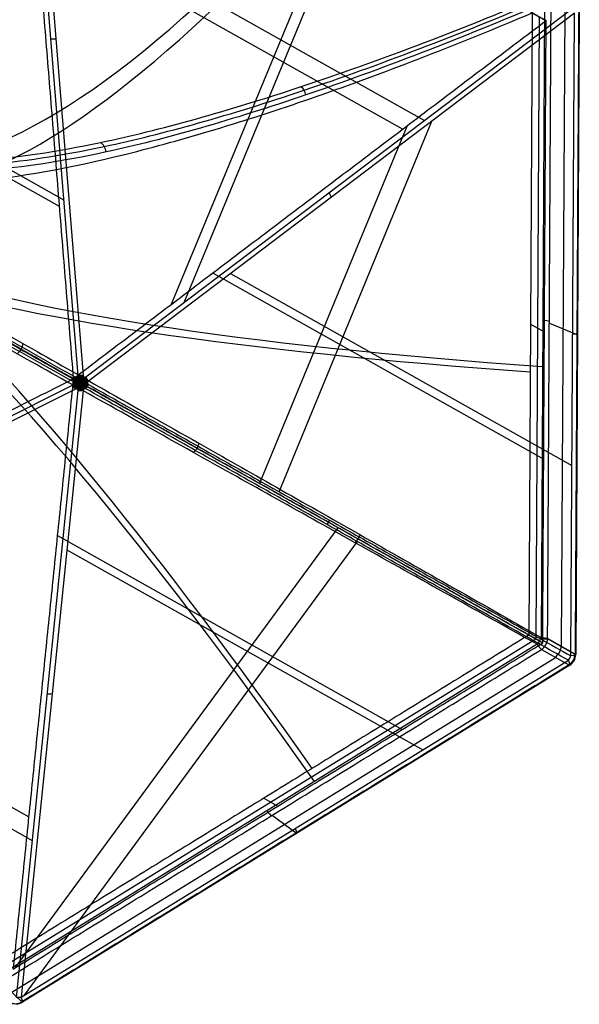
# Model space of a CAD drawing. Header units: millimetres. Extents: x -445 to 449, y -417 to 415.
# Tile 215 of 256: x 273 to 363, y -264 to -107. Entities that reach past the tile are written whole.
import ezdxf

# ---------------------------------------------------------------- set-up
doc = ezdxf.new("R2010")
doc.units = ezdxf.units.MM
doc.header["$MEASUREMENT"] = 0
doc.layers.add('Default', color=7, linetype='Continuous', true_color=0x000000)

msp = doc.modelspace()

# ---------------------------------------------------------------- linework, layer by layer
at = {"layer": 'Default', "color": 9, "true_color": 0xbfbfbf}
for p, q in [((282.76, -163.92, -954.16), (274.02, -56.68, -930.94)), ((274.79, -56.66, -930.75), (283.53, -163.9, -953.97)), ((299.64, -152.3, -943.42), (327.1, -86.07, -913.6)), ((277.45, -89.22, -937.8), (337.99, -123.27, -917.95)), ((297.56, -152.65, -938.82), (324.12, -88.63, -909.98)), ((276.04, -91.76, -933.44), (334.54, -124.66, -914.26)), ((209.81, -96.19, -941.38), (280.48, -135.94, -948.1)), ((211.26, -98.42, -936.71), (279.72, -136.93, -943.22)), ((357.16, -104.47, -885.7), (356.6, -205.7, -871.64)), ((283.98, -164.15, -953.82), (361.54, -105.44, -902.31)), ((361.93, -106.12, -902.12), (284.36, -164.83, -953.63)), ((355.19, -106.1, -890.12), (354.64, -205.32, -876.34)), ((356.3, -106.72, -894.59), (355.75, -205.95, -880.81)), ((359.87, -207.12, -879.32), (360.44, -105.23, -893.47)), ((361.36, -208.64, -887.88), (361.93, -106.12, -902.12)), ((362.71, -105.9, -900.54), (362.14, -208.43, -886.3)), ((186.5, -110.77, -945.18), (282.11, -164.55, -954.27)), ((314.79, -182.46, -927.6), (339.17, -123.34, -917.23)), ((311.69, -181.18, -923.82), (335.22, -124.15, -913.81)), ((304.26, -147.59, -934.37), (357.03, -177.26, -889.36)), ((307.05, -147.65, -938.56), (361.53, -178.28, -892.09)), ((354.91, -155.71, -883.23), (357.14, -156.96, -892.18)), ((357.93, -155.56, -879.79), (362.32, -157.39, -892.75)), ((185.73, -213.64, -930.91), (281.92, -165.42, -954.16)), ((282.3, -166.09, -953.97), (186.12, -214.32, -930.72)), ((272.87, -263.1, -902.27), (282.74, -166.34, -953.82)), ((283.52, -166.32, -953.63), (273.65, -263.08, -902.08)), ((272.7, -258.37, -898.98), (324.22, -188.22, -913.13)), ((279.42, -189.44, -935.87), (334.44, -220.37, -888.93)), ((274.15, -262.77, -902), (327.29, -190.41, -916.6)), ((280.93, -191.71, -940.1), (337.72, -223.64, -891.66)), ((212.57, -199.26, -932.4), (274.84, -234.28, -911.98)), ((211, -201.84, -936.73), (275.42, -238.07, -915.61)), ((355.98, -206.79, -871.64), (269.77, -259.85, -885.66)), ((355.75, -205.95, -880.81), (271.25, -257.96, -894.56)), ((362.04, -208.34, -885.67), (357.65, -205.87, -872.8)), ((362.04, -208.42, -885.66), (357.65, -205.94, -872.79)), ((356.67, -207.61, -872.8), (361.06, -210.08, -885.67)), ((272.14, -262.28, -893.5), (358.92, -208.87, -879.38)), ((273.65, -263.08, -902.08), (360.97, -209.34, -887.88)), ((361.19, -210.12, -886.3), (273.87, -263.86, -900.51)), ((312.38, -231.32, -883.21), (314.61, -232.58, -892.16)), ((313.68, -234.06, -879.8), (317.52, -236.88, -892.76)), ((273.74, -263.82, -899.88), (270.46, -260.67, -886.83))]:
    msp.add_line(p, q, dxfattribs=at)
at = {"layer": 'Default', "color": 9, "true_color": 0xbfbfbf, "extrusion": (0.825448, -0.493127, 0.274702)}
for centre, radius, start, end in [((80.52, -801.1, 52.11), 80, 21.2154, 169.1104), ((80.52, -801.1, 53.11), 81, 22.3302, 166.5581), ((80.52, -801.1, 53.11), 79, 19.797, 169.1592), ((80.52, -801.1, 54.11), 80, 19.8922, 169.2829)]:
    msp.add_arc(centre, radius, start, end, dxfattribs=at)
at = {"layer": 'Default', "color": 9, "true_color": 0xbfbfbf, "extrusion": (0.838077, -0.471296, 0.274785)}
for centre, radius, start, end in [((208.35, -797.24, 62.98), 197.52, 190.5304, 231.2202), ((208.35, -797.24, 63.18), 202.52, 194.7765, 231.2647)]:
    msp.add_arc(centre, radius, start, end, dxfattribs=at)
at = {"layer": 'Default', "color": 9, "true_color": 0xbfbfbf, "extrusion": (-0.079419, 0.974272, 0.210917)}
for centre, start, end in [((-268.42, -891.39, -328.37), 244.3898, 267.4415), ((-268.42, -891.39, -383.41), 255.9157, 267.4415), ((-268.42, -891.39, -383.41), 244.3898, 255.9157)]:
    msp.add_arc(centre, 2, start, end, dxfattribs=at)
at = {"layer": 'Default', "color": 9, "true_color": 0xbfbfbf, "extrusion": (0.704641, 0.533353, 0.467991)}
for centre, start, end in [((-302.13, -900.53, -278.79), 242.8463, 265.8981), ((-302.13, -900.53, -333.83), 254.3722, 265.8981), ((-302.13, -900.53, -333.83), 242.8463, 254.3722)]:
    msp.add_arc(centre, 2, start, end, dxfattribs=at)
at = {"layer": 'Default', "color": 9, "true_color": 0xbfbfbf, "extrusion": (0.005497, 0.990479, -0.137558)}
for centre, radius, start, end in [((-440.81, -712.18, -38.29), 197.52, 294.8725, 340.1228), ((-440.81, -712.18, -38.51), 202.52, 294.828, 337.1626), ((-356.89, -893.19, -30.78), 2, 114.8725, 161.3941), ((-361.29, -906.27, -30.78), 2, 161.3941, 232.5496), ((-356.89, -893.19, -81.88), 2, 114.8725, 161.3941), ((-361.29, -906.27, -82.54), 2, 161.3941, 232.5496)]:
    msp.add_arc(centre, radius, start, end, dxfattribs=at)
at = {"layer": 'Default', "color": 9, "true_color": 0xbfbfbf, "extrusion": (0.843574, 0.519183, 0.137227)}
for centre, radius, start, end in [((-445.74, -710.91, 31.2), 197.52, 294.8618, 338.7663), ((-445.74, -710.91, 31.35), 202.52, 294.8173, 333.4698), ((-361.85, -891.94, 73.32), 2, 114.8618, 161.3834), ((-366.26, -905.02, 73.98), 2, 161.3834, 232.5389), ((-361.85, -891.94, 22.22), 2, 114.8618, 161.3834), ((-366.26, -905.02, 22.31), 2, 161.3834, 232.5389), ((-366.26, -905.02, -29.54), 2, 161.3834, 232.5389)]:
    msp.add_arc(centre, radius, start, end, dxfattribs=at)
at = {"layer": 'Default', "color": 9, "true_color": 0xbfbfbf, "extrusion": (0.868622, -0.488553, -0.082534)}
for start, end in [(258.4632, 269.989), (269.989, 281.5149)]:
    msp.add_arc((-5.12, -922.06, 404.2), 2, start, end, dxfattribs=at)
at = {"layer": 'Default', "color": 9, "true_color": 0xbfbfbf, "extrusion": (0.873765, 0.438085, -0.211225)}
for start, end in [(255.9032, 267.429), (244.3773, 255.9032)]:
    msp.add_arc((-274.14, -893.06, 375.4), 2, start, end, dxfattribs=at)
at = {"layer": 'Default', "color": 9, "true_color": 0xbfbfbf, "extrusion": (0.089705, 0.879004, -0.468299)}
for centre, start, end in [((-298.03, -904.83, 325.82), 254.3821, 265.908), ((-298.03, -904.83, 325.82), 242.8562, 254.3821), ((-298.03, -904.83, 270.77), 242.8562, 265.908), ((-298.03, -904.83, 215.74), 242.8562, 265.908)]:
    msp.add_arc(centre, 2, start, end, dxfattribs=at)
at = {"layer": 'Default', "color": 9, "true_color": 0xbfbfbf, "extrusion": (0.699498, -0.393285, 0.596682)}
for centre, start, end in [((-5.17, -959.5, -305.03), 258.4605, 269.9864), ((-5.17, -959.5, -305.03), 269.9864, 281.5123), ((-5.17, -959.5, -250), 258.4605, 281.5123), ((-5.17, -959.5, -194.96), 258.4605, 281.5123)]:
    msp.add_arc(centre, 2, start, end, dxfattribs=at)
at = {"layer": 'Default', "color": 9, "true_color": 0xbfbfbf, "extrusion": (0, 1, 0)}
for centre, start, end in [((-355.75, -873.44, -205.94), 111.4639, 161.16), ((-360.14, -886.3, -208.42), 161.1893, 177.7163)]:
    msp.add_arc(centre, 2, start, end, dxfattribs=at)
at = {"layer": 'Default', "color": 9, "true_color": 0xbfbfbf, "extrusion": (-0.317711, 0.178892, 0.931159)}
for centre in [(4.91, 64.27, -963.18), (4.91, 64.27, -969.99), (4.91, 64.27, -977)]:
    msp.add_arc(centre, 2, 60.1416, 119.9183, dxfattribs=at)
at = {"layer": 'Default', "color": 9, "true_color": 0xbfbfbf}
for centre, start, end in [((360.14, -208.42, -886.3), 301.6135, 359.7121), ((272.82, -262.16, -900.51), 270, 301.5982)]:
    msp.add_arc(centre, 2, start, end, dxfattribs=at)
at = {"layer": 'Default', "color": 9, "true_color": 0xbfbfbf, "extrusion": (-0.237817, 0.228063, 0.944156)}
msp.add_arc((0.38, 60.52, -974.89), 2, 13.8976, 73.6743, dxfattribs=at)
at = {"layer": 'Default', "color": 9, "true_color": 0xbfbfbf}
for points, degree in [([(273.46, -60.14, -926.59), (231.21, -86.14, -933.47), (188.95, -112.15, -940.34)], 2), ([(357.42, -107.35, -899.07), (315.44, -83.74, -912.83), (273.46, -60.14, -926.59)], 2), ([(273.46, -60.14, -926.59), (277.71, -112.3, -937.88), (281.96, -164.46, -949.18)], 2), ([(357.65, -205.87, -872.8), (357.93, -155.25, -879.83), (358.21, -104.64, -886.86)], 2), ([(355.19, -106.1, -890.12), (356.3, -106.72, -894.59), (357.42, -107.35, -899.07)], 2), ([(362.61, -105.81, -899.91), (362.32, -157.08, -892.79), (362.04, -208.34, -885.67)], 2), ([(357.42, -107.35, -899.07), (319.69, -135.91, -924.12), (281.96, -164.46, -949.18)], 2), ([(356.87, -206.57, -885.29), (357.14, -156.96, -892.18), (357.42, -107.35, -899.07)], 2), ([(281.92, -164.9, -954.23), (234.11, -138.01, -949.69), (186.3, -111.12, -945.14)], 2), ([(186.7, -110.42, -945.14), (234.5, -137.31, -949.69), (282.31, -164.2, -954.23)], 2), ([(188.95, -112.15, -940.34), (235.46, -138.3, -944.76), (281.96, -164.46, -949.18)], 2), ([(319.09, -119.17, -860.27), (319.02, -118.91, -860.25), (318.81, -118.4, -860.3), (318.5, -118, -860.51), (318.33, -117.84, -860.65)], 3), ([(287.19, -128.28, -827.64), (287.14, -127.97, -827.63), (286.93, -127.36, -827.69), (286.54, -126.91, -827.93), (286.32, -126.75, -828.07)], 3), ([(273.91, -158.82, -805.21), (273.88, -159.13, -805.11), (273.67, -159.77, -805.01), (273.23, -160.27, -805.11), (272.99, -160.47, -805.21)], 3), ([(188.4, -211.37, -926.56), (235.18, -187.92, -937.87), (281.96, -164.46, -949.18)], 2), ([(281.96, -164.46, -949.18), (277.16, -211.52, -924.1), (272.36, -258.58, -899.03)], 2), ([(356.87, -206.57, -885.29), (319.42, -185.52, -917.23), (281.96, -164.46, -949.18)], 2), ([(282.64, -165.17, -954.24), (282.6, -165.14, -954.25), (282.51, -165.07, -954.26), (282.31, -164.91, -954.28), (282.12, -164.79, -954.27), (281.98, -164.78, -954.25)], 3), ([(282.97, -165.16, -954.19), (282.92, -165.13, -954.21), (282.82, -165.07, -954.23), (282.54, -164.91, -954.28), (282.28, -164.73, -954.29), (282.05, -164.66, -954.27)], 3), ([(283.09, -164.96, -954.2), (283.04, -164.94, -954.21), (282.92, -164.88, -954.23), (282.65, -164.72, -954.28), (282.36, -164.59, -954.29), (282.18, -164.43, -954.27)], 3), ([(282.92, -164.67, -954.24), (282.87, -164.66, -954.25), (282.76, -164.61, -954.26), (282.52, -164.52, -954.28), (282.33, -164.42, -954.27), (282.25, -164.31, -954.25)], 3), ([(282.71, -164.88, -954.26), (282.68, -164.83, -954.27), (282.63, -164.72, -954.28), (282.52, -164.52, -954.28), (282.44, -164.36, -954.26), (282.41, -164.23, -954.23)], 3), ([(283.01, -165.05, -954.2), (282.98, -164.99, -954.21), (282.92, -164.88, -954.24), (282.77, -164.61, -954.27), (282.6, -164.41, -954.27), (282.52, -164.23, -954.23)], 3), ([(283.2, -165.16, -954.15), (283.17, -165.1, -954.16), (283.1, -164.98, -954.2), (282.94, -164.7, -954.24), (282.76, -164.41, -954.26), (282.62, -164.19, -954.22)], 3), ([(283.2, -164.93, -954.17), (283.17, -164.88, -954.18), (283.1, -164.77, -954.2), (282.94, -164.51, -954.24), (282.83, -164.26, -954.23), (282.7, -164.12, -954.2)], 3), ([(283.19, -164.58, -954.18), (283.16, -164.54, -954.19), (283.09, -164.44, -954.2), (282.96, -164.24, -954.21), (282.85, -164.1, -954.19), (282.75, -164.03, -954.18)], 3), ([(282.92, -164.67, -954.24), (282.93, -164.62, -954.24), (282.94, -164.51, -954.23), (282.96, -164.25, -954.21), (282.96, -164.04, -954.17), (282.89, -163.92, -954.15)], 3), ([(283.09, -164.96, -954.2), (283.09, -164.9, -954.2), (283.1, -164.77, -954.21), (283.08, -164.46, -954.21), (283.1, -164.14, -954.17), (283.02, -163.91, -954.13)], 3), ([(283.19, -164.58, -954.18), (283.22, -164.53, -954.17), (283.28, -164.43, -954.15), (283.39, -164.23, -954.1), (283.48, -164.09, -954.04), (283.56, -164.01, -953.98)], 3), ([(283.2, -164.93, -954.17), (283.23, -164.88, -954.17), (283.3, -164.76, -954.16), (283.44, -164.5, -954.11), (283.52, -164.24, -954.06), (283.62, -164.1, -953.98)], 3), ([(283.2, -165.16, -954.15), (283.26, -165.12, -954.14), (283.38, -165.05, -954.11), (283.65, -164.88, -954.04), (283.95, -164.67, -953.92), (284.19, -164.49, -953.76)], 3), ([(283.31, -164.95, -954.14), (283.31, -164.89, -954.15), (283.3, -164.77, -954.16), (283.3, -164.45, -954.16), (283.25, -164.13, -954.13), (283.28, -163.9, -954.06)], 3), ([(283.31, -164.95, -954.14), (283.37, -164.93, -954.13), (283.47, -164.86, -954.1), (283.73, -164.69, -954.02), (283.98, -164.55, -953.89), (284.12, -164.37, -953.79)], 3), ([(283.47, -164.66, -954.1), (283.46, -164.61, -954.11), (283.44, -164.49, -954.11), (283.4, -164.24, -954.1), (283.37, -164.03, -954.07), (283.41, -163.9, -954.02)], 3), ([(283.4, -165.04, -954.11), (283.42, -164.98, -954.11), (283.48, -164.87, -954.1), (283.61, -164.59, -954.06), (283.75, -164.37, -953.98), (283.79, -164.2, -953.92)], 3), ([(283.43, -165.15, -954.08), (283.47, -165.12, -954.07), (283.58, -165.04, -954.05), (283.83, -164.88, -953.96), (284.06, -164.68, -953.85), (284.25, -164.6, -953.73)], 3), ([(283.47, -164.66, -954.1), (283.52, -164.64, -954.09), (283.62, -164.59, -954.05), (283.83, -164.48, -953.96), (283.99, -164.38, -953.86), (284.05, -164.26, -953.81)], 3), ([(283.68, -164.85, -954.02), (283.7, -164.8, -954.02), (283.75, -164.69, -954), (283.84, -164.48, -953.96), (283.89, -164.31, -953.91), (283.89, -164.19, -953.87)], 3), ([(283.68, -164.85, -954.02), (283.73, -164.86, -954), (283.84, -164.86, -953.96), (284.05, -164.86, -953.85), (284.2, -164.86, -953.75), (284.29, -164.9, -953.67)], 3), ([(283.74, -165.14, -953.97), (283.78, -165.1, -953.96), (283.87, -165.03, -953.93), (284.04, -164.86, -953.85), (284.2, -164.74, -953.76), (284.31, -164.71, -953.68)], 3), ([(282.64, -165.17, -954.24), (282.6, -165.2, -954.24), (282.51, -165.27, -954.23), (282.3, -165.42, -954.21), (282.12, -165.53, -954.17), (281.98, -165.54, -954.15)], 3), ([(282.71, -164.88, -954.26), (282.65, -164.89, -954.27), (282.53, -164.89, -954.28), (282.3, -164.91, -954.28), (282.12, -164.92, -954.26), (282, -164.96, -954.23)], 3), ([(282.71, -165.45, -954.18), (282.65, -165.45, -954.19), (282.53, -165.44, -954.2), (282.3, -165.43, -954.21), (282.12, -165.4, -954.19), (282, -165.36, -954.18)], 3), ([(282.97, -165.16, -954.19), (282.92, -165.2, -954.2), (282.82, -165.27, -954.21), (282.54, -165.42, -954.21), (282.28, -165.6, -954.17), (282.04, -165.65, -954.13)], 3), ([(283.01, -165.05, -954.2), (282.95, -165.05, -954.21), (282.82, -165.06, -954.24), (282.51, -165.07, -954.27), (282.25, -165.03, -954.27), (282.06, -165.06, -954.23)], 3), ([(283, -165.28, -954.17), (282.94, -165.28, -954.18), (282.82, -165.28, -954.2), (282.51, -165.27, -954.24), (282.24, -165.3, -954.23), (282.06, -165.27, -954.2)], 3), ([(283.2, -165.16, -954.15), (283.13, -165.16, -954.16), (282.99, -165.16, -954.2), (282.67, -165.17, -954.24), (282.34, -165.17, -954.26), (282.08, -165.16, -954.22)], 3), ([(283.09, -165.36, -954.14), (283.03, -165.39, -954.15), (282.92, -165.45, -954.16), (282.65, -165.61, -954.16), (282.35, -165.73, -954.13), (282.17, -165.88, -954.06)], 3), ([(282.91, -165.65, -954.1), (282.86, -165.67, -954.11), (282.76, -165.71, -954.11), (282.52, -165.8, -954.1), (282.32, -165.89, -954.07), (282.24, -165.99, -954.02)], 3), ([(282.71, -165.45, -954.18), (282.68, -165.5, -954.17), (282.62, -165.61, -954.15), (282.51, -165.8, -954.1), (282.43, -165.95, -954.04), (282.4, -166.06, -953.98)], 3), ([(283, -165.28, -954.17), (282.98, -165.33, -954.17), (282.91, -165.44, -954.16), (282.76, -165.71, -954.11), (282.59, -165.91, -954.06), (282.51, -166.06, -953.98)], 3), ([(283.2, -165.16, -954.15), (283.17, -165.22, -954.15), (283.1, -165.35, -954.14), (282.93, -165.62, -954.11), (282.75, -165.9, -954.06), (282.61, -166.1, -953.96)], 3), ([(283.2, -165.39, -954.11), (283.17, -165.44, -954.11), (283.1, -165.55, -954.1), (282.93, -165.8, -954.06), (282.82, -166.04, -953.98), (282.69, -166.16, -953.92)], 3), ([(283.19, -165.72, -954.02), (283.16, -165.77, -954.02), (283.09, -165.87, -954), (282.95, -166.05, -953.96), (282.84, -166.18, -953.91), (282.74, -166.25, -953.87)], 3), ([(282.91, -165.65, -954.1), (282.92, -165.7, -954.09), (282.93, -165.81, -954.05), (282.95, -166.04, -953.96), (282.94, -166.24, -953.86), (282.88, -166.35, -953.81)], 3), ([(283.09, -165.36, -954.14), (283.09, -165.42, -954.13), (283.09, -165.54, -954.1), (283.08, -165.85, -954.02), (283.09, -166.14, -953.89), (283.01, -166.35, -953.79)], 3), ([(283.2, -165.16, -954.15), (283.2, -165.23, -954.14), (283.2, -165.37, -954.11), (283.19, -165.68, -954.04), (283.17, -166.05, -953.92), (283.14, -166.35, -953.76)], 3), ([(283.19, -165.72, -954.02), (283.22, -165.77, -954), (283.28, -165.86, -953.96), (283.38, -166.04, -953.85), (283.47, -166.16, -953.75), (283.55, -166.23, -953.67)], 3), ([(283.2, -165.16, -954.15), (283.27, -165.16, -954.13), (283.41, -165.15, -954.09), (283.71, -165.14, -953.99), (284.02, -165.12, -953.85), (284.23, -165.1, -953.69)], 3), ([(283.2, -165.16, -954.15), (283.26, -165.19, -954.13), (283.38, -165.26, -954.08), (283.64, -165.41, -953.97), (283.94, -165.57, -953.8), (284.18, -165.71, -953.59)], 3), ([(283.2, -165.39, -954.11), (283.23, -165.44, -954.09), (283.29, -165.54, -954.05), (283.44, -165.79, -953.93), (283.51, -166.02, -953.81), (283.61, -166.14, -953.69)], 3), ([(283.31, -165.35, -954.08), (283.31, -165.41, -954.07), (283.3, -165.54, -954.05), (283.29, -165.84, -953.96), (283.24, -166.14, -953.85), (283.27, -166.35, -953.73)], 3), ([(283.31, -165.35, -954.08), (283.36, -165.38, -954.06), (283.47, -165.43, -954.02), (283.72, -165.58, -953.89), (283.98, -165.68, -953.73), (284.12, -165.83, -953.59)], 3), ([(283.46, -165.63, -953.97), (283.45, -165.68, -953.96), (283.44, -165.79, -953.93), (283.39, -166.03, -953.85), (283.36, -166.23, -953.76), (283.4, -166.34, -953.68)], 3), ([(283.4, -165.04, -954.11), (283.45, -165.04, -954.09), (283.58, -165.03, -954.05), (283.86, -165.03, -953.93), (284.1, -164.98, -953.81), (284.25, -164.99, -953.69)], 3), ([(283.4, -165.27, -954.08), (283.45, -165.26, -954.06), (283.58, -165.26, -954.02), (283.86, -165.23, -953.91), (284.1, -165.25, -953.78), (284.25, -165.2, -953.67)], 3), ([(283.4, -165.27, -954.08), (283.42, -165.32, -954.06), (283.48, -165.43, -954.02), (283.61, -165.69, -953.91), (283.74, -165.88, -953.78), (283.78, -166.03, -953.66)], 3), ([(283.43, -165.15, -954.08), (283.47, -165.18, -954.06), (283.58, -165.25, -954.02), (283.83, -165.39, -953.89), (284.06, -165.55, -953.73), (284.25, -165.59, -953.59)], 3), ([(283.46, -165.63, -953.97), (283.51, -165.65, -953.95), (283.61, -165.69, -953.9), (283.82, -165.76, -953.78), (283.98, -165.84, -953.66), (284.04, -165.94, -953.58)], 3), ([(283.69, -166.07, -953.69), (283.66, -166.09, -953.7), (283.6, -166.13, -953.7), (283.54, -166.22, -953.68), (283.52, -166.29, -953.65), (283.52, -166.32, -953.63)], 3), ([(283.67, -165.42, -953.94), (283.73, -165.42, -953.92), (283.84, -165.4, -953.88), (284.05, -165.38, -953.78), (284.2, -165.34, -953.68), (284.29, -165.29, -953.62)], 3), ([(283.67, -165.42, -953.94), (283.69, -165.47, -953.92), (283.74, -165.57, -953.88), (283.83, -165.77, -953.78), (283.88, -165.91, -953.68), (283.88, -166.02, -953.62)], 3), ([(283.74, -165.14, -953.97), (283.78, -165.17, -953.95), (283.87, -165.23, -953.9), (284.04, -165.37, -953.78), (284.19, -165.47, -953.66), (284.31, -165.47, -953.58)], 3), ([(360.97, -209.34, -887.88), (322.47, -187.69, -920.72), (283.97, -166.05, -953.56)], 2), ([(284.36, -165.35, -953.56), (322.86, -187, -920.72), (361.36, -208.64, -887.88)], 2), ([(301.98, -174.72, -837.78), (301.91, -174.99, -837.69), (301.7, -175.54, -837.58), (301.34, -176.01, -837.69), (301.14, -176.2, -837.78)], 3), ([(327.69, -189.3, -857.18), (327.61, -189.53, -857.1), (327.4, -190, -857.01), (327.11, -190.42, -857.1), (326.96, -190.6, -857.18)], 3), ([(354.64, -205.32, -876.34), (312.38, -231.32, -883.21), (270.13, -257.33, -890.08)], 2), ([(356.87, -206.57, -885.29), (355.75, -205.95, -880.81), (354.64, -205.32, -876.34)], 2), ([(272.36, -258.58, -899.03), (314.61, -232.58, -892.16), (356.87, -206.57, -885.29)], 2), ([(270.46, -260.67, -886.83), (313.56, -234.14, -879.82), (356.67, -207.61, -872.8)], 2), ([(361.06, -210.08, -885.67), (317.4, -236.95, -892.77), (273.74, -263.82, -899.88)], 2)]:
    msp.add_open_spline(points, degree=degree, dxfattribs=at)
for points, knots in [([(253.38, -128.84, -769.36), (257.17, -129.64, -779.83), (266.54, -130.1, -800.27), (287.69, -127.01, -831.75), (317.29, -118.77, -861.86), (342.99, -109.07, -878.91), (356.56, -103.41, -886)], [-1314.671432, -1314.671432, -1314.671432, -1314.671432, -1279.28282, -1243.894199, -1196.709371, -1149.524555, -1149.524555, -1149.524555, -1149.524555]), ([(254.08, -129.54, -769.07), (257.85, -130.34, -779.52), (267.19, -130.78, -799.94), (288.26, -127.66, -831.4), (317.74, -119.37, -861.55), (343.36, -109.6, -878.64), (356.88, -103.9, -885.76)], [0.016308, 0.016308, 0.016308, 0.016308, 35.008569, 70.017138, 116.69523, 163.373323, 163.373323, 163.373323, 163.373323]), ([(357.16, -104.47, -885.7), (343.65, -110.23, -878.58), (318.05, -120.11, -861.49), (288.56, -128.53, -831.32), (267.47, -131.73, -799.81), (258.12, -131.31, -779.36), (254.34, -130.52, -768.88)], [-189.353565, -189.353565, -189.353565, -189.353565, -142.168751, -94.983926, -59.595307, -24.206688, -24.206688, -24.206688, -24.206688]), ([(249.53, -132.41, -770.08), (254.26, -133.43, -783.23), (260.3, -133.54, -795.82), (274.6, -132.09, -819.56), (282.89, -130.52, -830.72), (301.25, -125.84, -851.21), (311.26, -122.76, -860.47), (332.45, -115.32, -876.89), (343.64, -110.96, -884.05), (355.19, -106.1, -890.12)], [709.935271, 709.935271, 709.935271, 709.935271, 752.393422, 752.393422, 794.836466, 794.836466, 837.156729, 837.156729, 879.495751, 879.495751, 879.495751, 879.495751]), ([(354.64, -205.32, -876.34), (343.16, -198.86, -871.85), (332.02, -192.6, -866.16), (310.93, -180.73, -852.42), (300.97, -175.13, -844.36), (282.7, -164.85, -825.95), (274.44, -160.2, -815.65), (260.19, -152.18, -793.23), (254.18, -148.8, -781.09), (249.46, -146.14, -768.18)], [-879.495751, -879.495751, -879.495751, -879.495751, -837.156731, -837.156731, -794.836471, -794.836471, -752.393429, -752.393429, -709.935271, -709.935271, -709.935271, -709.935271]), ([(356.32, -206.26, -871.54), (346.23, -200.59, -867.59), (326.85, -189.68, -857.88), (298.13, -173.53, -836.2), (272.21, -158.94, -806.09), (259, -151.51, -780.1), (253.97, -148.68, -766.41)], [0, 0, 0, 0, 35.012924, 70.025848, 116.709746, 163.377334, 163.377334, 163.377334, 163.377334]), ([(254.24, -147.69, -766.5), (259.28, -150.53, -780.21), (272.5, -158.01, -806.24), (298.45, -172.71, -836.35), (327.16, -189, -858.01), (346.52, -199.98, -867.69), (356.6, -205.7, -871.64)], [-1314.671432, -1314.671432, -1314.671432, -1314.671432, -1267.486608, -1220.301783, -1184.913165, -1149.524555, -1149.524555, -1149.524555, -1149.524555]), ([(355.98, -206.79, -871.64), (345.86, -201.15, -867.69), (326.42, -190.31, -858.01), (297.6, -174.22, -836.35), (271.57, -159.68, -806.24), (258.31, -152.25, -780.21), (253.26, -149.42, -766.5)], [-189.353565, -189.353565, -189.353565, -189.353565, -153.964955, -118.576337, -71.391512, -24.206688, -24.206688, -24.206688, -24.206688]), ([(283.2, -165.16, -954.15), (283.14, -165.12, -954.17), (283.02, -165.06, -954.2), (282.74, -164.9, -954.26), (282.41, -164.72, -954.3), (282.11, -164.55, -954.27)], [0, 0, 0, 0, 0.333333, 0.666667, 1, 1, 1, 1]), ([(282.62, -164.19, -954.22), (282.65, -164.18, -954.22), (282.7, -164.13, -954.2), (282.75, -164.03, -954.18), (282.76, -163.96, -954.17), (282.76, -163.92, -954.16)], [0, 0, 0, 0, 0.1080622, 0.2161244, 0.3241866, 0.3241866, 0.3241866, 0.3241866]), ([(283.2, -165.16, -954.15), (283.2, -165.09, -954.16), (283.2, -164.95, -954.17), (283.2, -164.62, -954.19), (283.18, -164.24, -954.17), (283.16, -163.9, -954.1)], [0, 0, 0, 0, 0.333333, 0.666667, 1, 1, 1, 1]), ([(283.2, -165.16, -954.15), (283.24, -165.09, -954.15), (283.31, -164.97, -954.14), (283.46, -164.69, -954.11), (283.61, -164.39, -954.06), (283.7, -164.16, -953.96)], [0, 0, 0, 0, 0.333333, 0.666667, 1, 1, 1, 1]), ([(283.53, -163.9, -953.97), (283.54, -163.94, -953.97), (283.55, -164.01, -953.98), (283.61, -164.1, -953.98), (283.67, -164.15, -953.97), (283.7, -164.16, -953.96)], [0, 0, 0, 0, 0.1080622, 0.2161244, 0.3241866, 0.3241866, 0.3241866, 0.3241866]), ([(283.7, -164.16, -953.96), (283.73, -164.18, -953.95), (283.79, -164.2, -953.92), (283.89, -164.2, -953.87), (283.95, -164.17, -953.84), (283.98, -164.15, -953.82)], [0, 0, 0, 0, 0.1080622, 0.2161244, 0.3241866, 0.3241866, 0.3241866, 0.3241866]), ([(284.36, -164.83, -953.63), (284.34, -164.85, -953.65), (284.29, -164.9, -953.68), (284.24, -164.99, -953.7), (284.23, -165.07, -953.7), (284.23, -165.1, -953.69)], [0, 0, 0, 0, 0.1080622, 0.2161244, 0.3241866, 0.3241866, 0.3241866, 0.3241866]), ([(282.08, -165.16, -954.22), (282.08, -165.13, -954.22), (282.06, -165.05, -954.23), (282.01, -164.96, -954.24), (281.95, -164.91, -954.23), (281.92, -164.9, -954.23)], [0, 0, 0, 0, 0.1080622, 0.2161244, 0.3241866, 0.3241866, 0.3241866, 0.3241866]), ([(281.92, -165.42, -954.16), (281.95, -165.4, -954.16), (282.01, -165.36, -954.18), (282.06, -165.27, -954.2), (282.08, -165.2, -954.21), (282.08, -165.16, -954.22)], [0, 0, 0, 0, 0.1080622, 0.2161244, 0.3241866, 0.3241866, 0.3241866, 0.3241866]), ([(282.11, -165.77, -954.1), (282.41, -165.62, -954.17), (282.74, -165.43, -954.19), (283.02, -165.27, -954.17), (283.14, -165.2, -954.16), (283.2, -165.16, -954.15)], [-1, -1, -1, -1, -0.666667, -0.333333, 0, 0, 0, 0]), ([(282.61, -166.1, -953.96), (282.58, -166.08, -953.97), (282.51, -166.06, -953.98), (282.4, -166.06, -953.98), (282.33, -166.08, -953.97), (282.3, -166.09, -953.97)], [0, 0, 0, 0, 0.1080622, 0.2161244, 0.3241866, 0.3241866, 0.3241866, 0.3241866]), ([(283.2, -165.16, -954.15), (283.24, -165.22, -954.13), (283.3, -165.34, -954.09), (283.45, -165.61, -953.99), (283.6, -165.88, -953.85), (283.69, -166.07, -953.69)], [0, 0, 0, 0, 0.333333, 0.666667, 1, 1, 1, 1]), ([(356.6, -205.7, -871.64), (356.52, -205.89, -871.58), (356.33, -206.27, -871.51), (356.1, -206.63, -871.58), (355.98, -206.79, -871.64)], [-1.273767, -1.273767, -1.273767, -1.273767, -0.636884, 0, 0, 0, 0])]:
    msp.add_open_spline(points, degree=3, knots=knots, dxfattribs=at)
for points, weights in [([(282.31, -164.2, -954.23), (282.47, -164.29, -954.24), (282.62, -164.19, -954.22)], [1, 0.856671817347, 0.999999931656]), ([(282.74, -166.34, -953.82), (282.76, -166.18, -953.91), (282.61, -166.1, -953.96)], [1, 0.856671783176, 1]), ([(283.97, -166.05, -953.56), (283.84, -165.98, -953.67), (283.69, -166.07, -953.69)], [1, 0.856671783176, 1]), ([(284.23, -165.1, -953.69), (284.23, -165.28, -953.67), (284.36, -165.35, -953.56)], [0.999999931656, 0.856671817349, 1])]:
    msp.add_rational_spline(points, weights, degree=2, dxfattribs=at)

doc.saveas('drawing.dxf')
